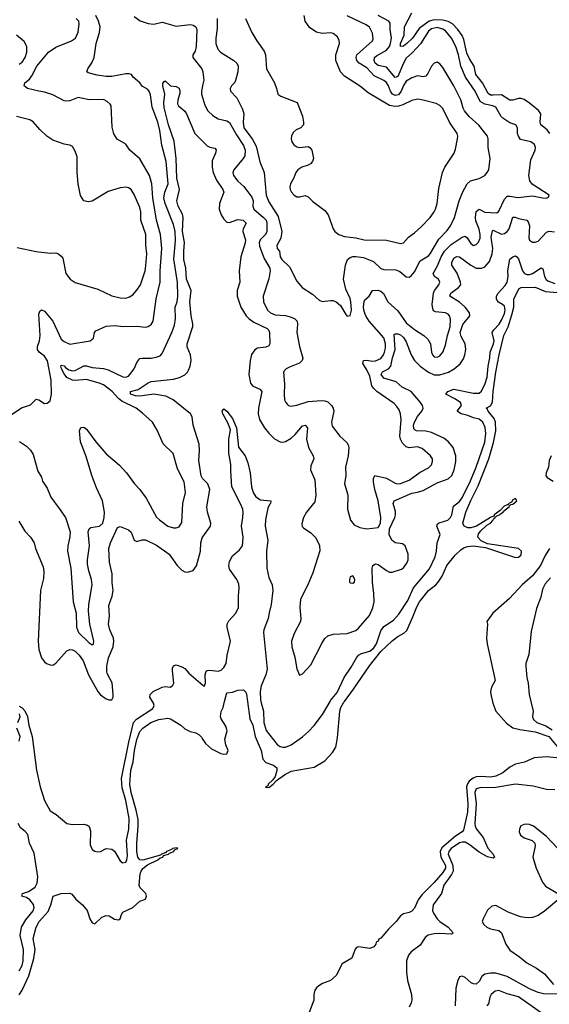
# Model space of a CAD drawing. Header units: inches. Extents: x 1678809 to 1859548, y 384609 to 522868.
# Tile 77 of 256: x 1758693 to 1762471, y 427840 to 434861. Entities that reach past the tile are written whole.
import ezdxf

# ---------------------------------------------------------------- set-up
doc = ezdxf.new("R2010")
doc.units = ezdxf.units.IN
doc.header["$MEASUREMENT"] = 0
for name, color, linetype in [('B7452', 7, 'Continuous'), ('B7453', 7, 'Continuous'), ('B7462', 7, 'Continuous'), ('B7463', 7, 'Continuous')]:
    doc.layers.add(name, color=color, linetype=linetype)

msp = doc.modelspace()

# ---------------------------------------------------------------- linework, layer by layer
at = {"layer": 'B7452', "color": 5}
for points, elevation in [([(1758690, 429966), (1758710, 429953.7), (1758730, 429931.7), (1758750, 429891.8), (1758758.3, 429830), (1758781.3, 429750), (1758813, 429510), (1758839.5, 429390), (1758870, 429294.2), (1758910, 429220.2), (1758952.8, 429192.9), (1759030, 429128.5), (1759070, 429121.6), (1759150, 429125.5), (1759177.3, 429117.3), (1759188.3, 429108.3), (1759197.3, 429077.3), (1759196.2, 428976.2), (1759210, 428944.9), (1759230, 428932.2), (1759250, 428926.7), (1759269.6, 428930.4), (1759310, 428950.8), (1759350, 428946), (1759370, 428931), (1759410, 428863.7), (1759430, 428848.7), (1759450, 428853.1), (1759458.1, 428870), (1759462.3, 428897.7), (1759455.8, 429010), (1759471.8, 429090), (1759474.1, 429165.9), (1759450, 429292.2), (1759424.6, 429384.6), (1759419.7, 429450), (1759471.9, 429710), (1759505.7, 429850), (1759526, 429874), (1759642, 429950), (1759651.4, 429970), (1759647.2, 429987.1), (1759639.4, 430000)], 180), ([(1758679.9, 429850), (1758697.2, 429890), (1758691.5, 429911.5)], 180), ([(1758690, 427908.7), (1758710, 427941.1), (1758757.6, 428042.4), (1758793.8, 428166.2), (1758803.4, 428230), (1758790.5, 428310), (1758811.2, 428390), (1758831.2, 428430), (1758897.5, 428502.5), (1758916.3, 428550), (1758931.8, 428610), (1758989, 428630), (1759050, 428631.6), (1759065.2, 428625.3), (1759094.9, 428590), (1759141.3, 428550), (1759174.9, 428510), (1759193.4, 428450), (1759210, 428421), (1759218, 428418), (1759230, 428414.8), (1759279.6, 428460.4), (1759310, 428473), (1759330.4, 428470.4), (1759370, 428448.2), (1759398.6, 428441.4), (1759409.3, 428450.7), (1759419.1, 428480.9), (1759430, 428496.3), (1759501.2, 428530), (1759550, 428574.9), (1759591.2, 428590), (1759597.8, 428610), (1759592.7, 428630), (1759552.4, 428670), (1759546.6, 428686.6), (1759553.1, 428770), (1759559.3, 428790), (1759571.8, 428808.2), (1759605, 428835), (1759679.3, 428870), (1759695.8, 428884.2), (1759713.3, 428890), (1759720, 428900), (1759754, 428910), (1759762, 428918), (1759793.3, 428930), (1759797.5, 428942.5), (1759822, 428950), (1759815.6, 428955.6), (1759783.8, 428950), (1759776.9, 428943.1), (1759739.6, 428930), (1759737, 428923), (1759704.4, 428910), (1759697.4, 428902.6), (1759572.7, 428867.3), (1759550, 428871.3), (1759536.6, 428890), (1759530, 428929), (1759528.3, 428990), (1759539.1, 429110), (1759538.2, 429158.2), (1759524.9, 429225), (1759488.7, 429351.3), (1759479.4, 429410), (1759486.9, 429510), (1759502.1, 429570), (1759512.7, 429650), (1759530, 429727.2), (1759550, 429786.2), (1759570.7, 429810), (1759628.7, 429850), (1759685.6, 429870), (1759750, 429880.2), (1759770, 429875.8), (1759843, 429830), (1759870, 429804.4), (1759910, 429784.9), (1759950, 429776.4), (1759970, 429764.9), (1759990, 429744.4), (1760000, 429728.8)], 160), ([(1758690, 429716.3), (1758696.5, 429750), (1758674, 429810)], 180), ([(1758690, 428079.1), (1758710, 428117.4), (1758718, 428150), (1758720.2, 428230), (1758697.5, 428330), (1758707.1, 428390), (1758736.6, 428443.4), (1758790, 428505.4), (1758797.6, 428530), (1758790.9, 428550.9), (1758765.1, 428585.1), (1758742.3, 428602.3), (1758709.3, 428610), (1758713.3, 428630), (1758756.4, 428643.6), (1758803.6, 428676.4), (1758817.1, 428702.9), (1758822.9, 428750), (1758796.8, 428916.8), (1758764.3, 428990), (1758751, 429050), (1758732.1, 429072.1), (1758698.9, 429098.9), (1758681.6, 429130)], 180)]:
    msp.add_lwpolyline(points, dxfattribs=dict(at, elevation=elevation))
at = {"layer": 'B7453', "color": 5}
for points, elevation in [([(1758590, 432014.8), (1758706.2, 432093.8), (1758770, 432113.4), (1758810, 432154), (1758830.3, 432150.4), (1758870, 432124.9), (1758890, 432126), (1758910, 432142), (1758919.5, 432190), (1758918.7, 432290), (1758891.5, 432428.5), (1758870, 432461.8), (1758833.3, 432490), (1758820.7, 432510), (1758821.4, 432530), (1758834.9, 432570), (1758839.5, 432610), (1758830, 432762), (1758837.7, 432782.3), (1758848.2, 432791.8), (1758870, 432782.6), (1758930.1, 432710.1), (1758990, 432583.2), (1759010, 432565.4), (1759050, 432547.6), (1759195.3, 432570), (1759219.3, 432590), (1759226, 432630), (1759237, 432643), (1759310, 432674.9), (1759370, 432680.3), (1759432.9, 432672.9), (1759530, 432675), (1759590, 432667.9), (1759610, 432673.4), (1759630, 432687), (1759644.4, 432710), (1759666.1, 432870), (1759694.2, 432990), (1759694.5, 433070), (1759707.7, 433230), (1759698.5, 433330), (1759668.4, 433430), (1759643.7, 433590), (1759636.8, 433690), (1759619.4, 433750), (1759550, 433868.7), (1759479.7, 433930), (1759450, 433972.3), (1759389.7, 434009.7), (1759365.9, 434045.9), (1759353.7, 434093.7), (1759346.4, 434246.4), (1759338.9, 434258.9), (1759317.3, 434277.3), (1759290, 434290.8), (1759188.4, 434288.4), (1759110, 434306.2), (1759050, 434283.2), (1759030, 434279.9), (1759010, 434282.7), (1758930, 434326), (1758870, 434344.7), (1758829.2, 434350), (1758750, 434369.8), (1758726.3, 434390), (1758731.1, 434410), (1758762.6, 434437.4), (1758779.8, 434460.2), (1758815.4, 434530), (1758899.1, 434630), (1758950, 434664.1), (1759062, 434710), (1759091, 434730), (1759110.9, 434770.9), (1759118.3, 434830), (1759115.1, 434850), (1759095.1, 434870)], 260), ([(1758692.2, 431852.2), (1758740.9, 431820.9), (1758770, 431790.6), (1758790, 431760.7), (1758821.8, 431641.8), (1758850, 431598.8), (1758857, 431570), (1758890, 431519.3), (1758915.1, 431455.1), (1758976, 431376), (1759019.3, 431310), (1759054.4, 431210), (1759052.1, 431172.1), (1759037.2, 431110), (1759033.8, 431070), (1759057.8, 430950), (1759074.7, 430710), (1759096.9, 430630), (1759097.8, 430530), (1759112.4, 430490), (1759190, 430416.5), (1759210, 430403.7), (1759220.9, 430410), (1759221.7, 430430), (1759194.3, 430550), (1759184.2, 430644.2), (1759187.2, 430690), (1759209.2, 430830), (1759205.6, 430870), (1759185.5, 430930), (1759177.4, 430977.4), (1759177.1, 431010), (1759191.6, 431110), (1759182, 431210), (1759188.8, 431231.2), (1759200.2, 431239.8), (1759263.7, 431250), (1759286, 431270), (1759296.7, 431310), (1759297.8, 431350), (1759284.2, 431430), (1759242.1, 431522.1), (1759208.2, 431610), (1759166.8, 431746.8), (1759127.6, 431850), (1759119.6, 431930), (1759128.3, 431951.7), (1759150, 431955.5), (1759170, 431940.5), (1759236.9, 431850), (1759310, 431765.5), (1759404.2, 431684.2), (1759455.8, 431630), (1759511.5, 431551.5), (1759550.8, 431510.8), (1759594.9, 431450), (1759670, 431314.4), (1759690, 431293.7), (1759750, 431250.3), (1759790, 431237), (1759810, 431237.6), (1759830, 431244.9), (1759850, 431276), (1759857.1, 431410), (1759875.4, 431490), (1759865.9, 431565.9), (1759818.7, 431658.7), (1759787.1, 431767.1), (1759717.3, 431837.3), (1759675, 431935), (1759640.9, 431990), (1759570, 432055.1), (1759523, 432090), (1759421.2, 432141.2), (1759398.9, 432158.9), (1759353, 432210), (1759290, 432256.9), (1759261, 432270), (1759170, 432294.6), (1759090, 432287.2), (1759070, 432290.4), (1759030.5, 432310), (1759010, 432335.9), (1758991.7, 432370), (1758987.2, 432390), (1758990, 432397.4), (1759010, 432392.3), (1759019.8, 432379.8), (1759044, 432364), (1759070, 432357.4), (1759090, 432360.3), (1759150, 432393), (1759170, 432393), (1759210, 432381.8), (1759290, 432373.3), (1759324.9, 432364.9), (1759430, 432314.4), (1759450, 432311.1), (1759470, 432319.6), (1759509.8, 432370), (1759530, 432417.1), (1759550, 432443.7), (1759570, 432447.8), (1759630, 432447.3), (1759666.2, 432453.8), (1759695.4, 432464.6), (1759710, 432480.5), (1759778.7, 432630), (1759797.6, 432682.4), (1759804.9, 432730), (1759801.7, 432810), (1759816.3, 432850), (1759822.2, 432890), (1759819.9, 432990), (1759792.6, 433152.6), (1759804.7, 433284.7), (1759802.2, 433350), (1759790, 433399.7), (1759731.1, 433550), (1759722.1, 433590), (1759727.5, 433630), (1759752.2, 433690), (1759738, 433850), (1759707.1, 433967.1), (1759691.8, 434070), (1759677.9, 434130), (1759637.7, 434237.7), (1759625.2, 434325.2), (1759616.4, 434350), (1759604.5, 434364.5), (1759567.2, 434387.2), (1759549.7, 434410), (1759503.6, 434450), (1759489.7, 434469.7), (1759475.3, 434475.3), (1759450, 434475), (1759350, 434456.4), (1759310, 434454.6), (1759245.6, 434465.6), (1759182.7, 434482.7), (1759173.2, 434490), (1759179.5, 434510), (1759207.9, 434552.1), (1759225.1, 434590), (1759239.3, 434690), (1759263.6, 434770), (1759267, 434810), (1759256.5, 434850), (1759237.4, 434890)], 240), ([(1759510, 434883.2), (1759553.1, 434853.1), (1759610, 434832.9), (1759650, 434829.5), (1759710, 434841.8), (1759810, 434815.1), (1759910, 434826.9), (1759930, 434822.3), (1759950.3, 434810), (1759956.1, 434790), (1759951.6, 434670), (1759944.2, 434635.8), (1759928.5, 434610), (1759928.5, 434590), (1759991.7, 434510), (1759999.6, 434490), (1760000, 434486)], 240), ([(1758690, 434542.6), (1758710, 434557.3), (1758732.2, 434590), (1758744.8, 434630), (1758744.8, 434670), (1758724.2, 434704.2), (1758670, 434749.7)], 280), ([(1760000, 431586.9), (1759997.1, 431590), (1759988.8, 431608.8), (1759970, 431718), (1759975, 431790), (1759973.1, 431833.1), (1759929.7, 431970), (1759922.6, 432030), (1759911.1, 432050), (1759786.8, 432150), (1759735.1, 432175.1), (1759650, 432191.4), (1759550, 432176), (1759519.3, 432179.3), (1759483.5, 432190), (1759483.7, 432210), (1759537.3, 432222.7), (1759610, 432272.2), (1759630, 432280.4), (1759790, 432296.6), (1759832.8, 432310), (1759870, 432328.6), (1759890, 432346.7), (1759898.1, 432361.9), (1759908.8, 432391.2), (1759915.6, 432430), (1759911.7, 432470), (1759888.8, 432528.8), (1759886.8, 432550), (1759927.8, 432672.2), (1759928.1, 432691.9), (1759915.4, 432750), (1759906.5, 432850), (1759915.9, 432930), (1759882.5, 433010), (1759878, 433090), (1759863.6, 433150), (1759863, 433210), (1759868.6, 433271.4), (1759855.5, 433350), (1759858.1, 433450), (1759853.8, 433473.8), (1759824.2, 433530), (1759813.6, 433570), (1759833, 433650), (1759813.5, 433730), (1759810.3, 433870), (1759793.9, 433993.9), (1759754.8, 434110), (1759724.6, 434235.4), (1759722, 434270), (1759728.7, 434330), (1759714.5, 434390), (1759714.7, 434405.3), (1759722.3, 434417.8), (1759730, 434423.8), (1759769.1, 434389.1), (1759810, 434385), (1759830, 434371.6), (1759836, 434350), (1759834.9, 434334.9), (1759820.2, 434290), (1759819.6, 434259.6), (1759826.4, 434246.4), (1759870, 434208.4), (1759882.3, 434190), (1759941.6, 434050), (1760000, 433991.7)], 220), ([(1760000, 434400.8), (1759990.2, 434350), (1759991.1, 434330), (1760000, 434298.1)], 240), ([(1758676.3, 433236.3), (1758811.3, 433208.7), (1758910, 433196.4), (1758950, 433197.3), (1758970, 433190.8), (1758990, 433174.8), (1758999.9, 433159.9), (1759023.6, 433050), (1759052.4, 433010), (1759090, 432986.5), (1759250, 432939.7), (1759350, 432892.6), (1759410, 432877.3), (1759450, 432875.8), (1759476.3, 432883.7), (1759500.2, 432899.8), (1759530, 432932.9), (1759554.5, 432970), (1759587.3, 433070), (1759593.8, 433106.2), (1759599.3, 433190), (1759592.5, 433252.5), (1759592.7, 433330), (1759556.2, 433430), (1759556.2, 433490), (1759550, 433520.5), (1759510, 433614.5), (1759488.7, 433648.7), (1759470, 433662.4), (1759450, 433666.6), (1759410, 433661.7), (1759325.5, 433634.5), (1759210, 433567.6), (1759181.6, 433561.6), (1759150, 433569.3), (1759127.2, 433607.2), (1759111.1, 433691.1), (1759104.4, 433770), (1759103.6, 433883.6), (1759090, 433922), (1759070, 433955.3), (1759050, 433965.2), (1759010, 433972.7), (1758930, 434000.7), (1758887.3, 434030), (1758837.7, 434077.7), (1758790, 434132), (1758766, 434146), (1758670, 434171.5)], 280), ([(1758686.1, 431286.1), (1758730, 431214), (1758770.4, 431170), (1758797.1, 431130), (1758805.5, 431090), (1758860.5, 430960.5), (1758864.9, 430924.9), (1758863.4, 430876.6), (1758842.8, 430790), (1758824.9, 430430), (1758830.3, 430370), (1758850, 430310.8), (1758870, 430281), (1758884.7, 430270), (1758910, 430260.7), (1758930, 430259.1), (1758950, 430272.7), (1759030, 430360.2), (1759050.9, 430369.1), (1759070, 430368.2), (1759090, 430357.8), (1759116.5, 430330), (1759145.2, 430290), (1759184.2, 430190), (1759250, 430070.6), (1759270, 430047.7), (1759310, 430019.1), (1759330, 430010.7), (1759350, 430011), (1759359.5, 430030), (1759360.5, 430050), (1759352.3, 430132.3), (1759318, 430198), (1759313.9, 430213.9), (1759314.4, 430250), (1759327.8, 430310), (1759361.1, 430390), (1759364.9, 430430), (1759361.9, 430450), (1759337.3, 430510), (1759327.5, 430550), (1759333.3, 430610), (1759330, 430684.7), (1759352.4, 430750), (1759359.3, 430790), (1759352.3, 430847.7), (1759351.8, 430910), (1759333.8, 430993.8), (1759329.1, 431090), (1759339.9, 431130), (1759390, 431238.9), (1759410, 431247.8), (1759470, 431224.2), (1759487.4, 431207.4), (1759510, 431150.7), (1759530, 431139.3), (1759567.2, 431152.8), (1759590, 431151.3), (1759670, 431114.3), (1759758.6, 431050), (1759816.9, 430970), (1759850, 430936), (1759870, 430924.6), (1759890, 430921.1), (1759930, 430934.4), (1759953.3, 430966.7), (1759984, 431070), (1759985.1, 431130), (1759994.9, 431165.1), (1760000, 431172.4)], 220), ([(1759639.4, 430000), (1759621.4, 430030), (1759623.5, 430050), (1759630, 430057.4), (1759644.7, 430070), (1759710, 430102.2), (1759730, 430105.8), (1759770, 430101.5), (1759784.6, 430115.4), (1759792.1, 430130), (1759782.5, 430217.5), (1759783.3, 430236.7), (1759790, 430253.4), (1759810, 430259.5), (1759850, 430246.5), (1759870, 430234.3), (1759900.4, 430200.4), (1760000, 430115.3)], 180)]:
    msp.add_lwpolyline(points, dxfattribs=dict(at, elevation=elevation))
at = {"layer": 'B7462', "color": 5}
for points, elevation in [([(1760000, 429728.8), (1760019, 429699), (1760061, 429661), (1760127.3, 429627.3), (1760150, 429623), (1760170, 429626.4), (1760180.9, 429650), (1760163.9, 429690), (1760157.4, 429730), (1760173.6, 429790), (1760163.3, 429823.3), (1760130, 429876.3), (1760126.5, 429890), (1760130, 429928), (1760143.9, 429956.1), (1760154.7, 430000)], 160), ([(1760318.1, 430000), (1760334.4, 429874.4), (1760355.7, 429830), (1760371.7, 429750), (1760415.1, 429650), (1760428.4, 429588.4), (1760450, 429563.9), (1760504.6, 429544.6), (1760526.5, 429526.5), (1760527.7, 429507.7), (1760515, 429465), (1760499.3, 429440.7), (1760464.3, 429410), (1760462, 429398), (1760449.2, 429390), (1760450, 429384.7), (1760451.6, 429388.4), (1760470, 429386.2), (1760501.4, 429410), (1760524.9, 429435.1), (1760583, 429477), (1760630, 429502.7), (1760793.6, 429530), (1760870, 429575.4), (1760925.2, 429634.8), (1760947, 429673), (1760960.1, 429739.9), (1760975.8, 429930), (1760983.8, 429956.2), (1761005.1, 429994.9), (1761008.9, 430000)], 160), ([(1760413, 430000), (1760433, 429930), (1760434.5, 429850), (1760451.9, 429791.9), (1760530, 429693), (1760550, 429679.1), (1760570, 429672.8), (1760590, 429672.7), (1760629.9, 429690.1), (1760710, 429748.1), (1760754.1, 429785.9), (1760792.8, 429827.2), (1760853.6, 429906.4), (1760906.9, 430000)], 180), ([(1762064.8, 430000), (1762067.5, 429987.5), (1762090.1, 429930.1), (1762165.3, 429845.3), (1762210, 429811.8), (1762259.1, 429799.1), (1762370, 429783.4), (1762467.1, 429750), (1762550.8, 429650)], 160), ([(1762338.8, 430000), (1762354.8, 429930), (1762351.6, 429890), (1762357.4, 429870), (1762382.2, 429850), (1762444.6, 429824.6), (1762490, 429797.8)], 180), ([(1762546, 429594), (1762450, 429605.2), (1762363.2, 429596.8), (1762293.7, 429566.3), (1762230, 429553.2), (1762190, 429530.6), (1762139.7, 429490), (1762090, 429466.5), (1762050, 429458.7), (1761984.4, 429464.4), (1761950, 429461), (1761928.6, 429451.4), (1761899.7, 429430), (1761886.8, 429413.2), (1761880.2, 429390), (1761890.4, 429270), (1761888, 429210), (1761857.5, 429082.5), (1761849, 429070), (1761801.7, 429038.3), (1761704.7, 428955.3), (1761691.1, 428930), (1761697, 428890), (1761729.4, 428830), (1761730.5, 428810), (1761710, 428778.8), (1761650, 428708.6), (1761560.4, 428619.6), (1761535.5, 428584.5), (1761510, 428525.6), (1761490, 428505.1), (1761470, 428495.1), (1761430, 428486), (1761410, 428472), (1761378.3, 428430), (1761324, 428376), (1761270, 428312.7), (1761255.2, 428304.8), (1761250, 428289.3), (1761236, 428284), (1761233.4, 428270), (1761218, 428250), (1761190, 428239.1), (1761110.2, 428249.8), (1761094.9, 428245.1), (1761085.6, 428234.4), (1761061.5, 428170), (1760992.3, 428127.7), (1760950, 428044.6), (1760910, 428010.8), (1760852.3, 427987.7), (1760827.4, 427972.6), (1760810, 427958.7), (1760798.5, 427941.5), (1760790.2, 427910), (1760790.8, 427869.2), (1760758.8, 427781.2)], 160), ([(1762509.8, 429369.8), (1762450, 429372.9), (1762356.5, 429396.5), (1762230.5, 429409.5), (1762090, 429386.4), (1761975.5, 429384.5), (1761950, 429377), (1761938.6, 429350), (1761948.1, 429270), (1761938.7, 429130), (1761941.2, 429110), (1761950.5, 429090), (1761998.6, 429030), (1762032.3, 428952.3), (1762069.2, 428910), (1762079.6, 428890), (1762070, 428883.2), (1762030, 428891.2), (1761970, 428924.6), (1761899.9, 428979.9), (1761870, 428995.3), (1761850, 428996.5), (1761830, 428991.1), (1761770, 428951.7), (1761753.2, 428930), (1761749.8, 428910), (1761783.6, 428830), (1761785.1, 428790), (1761773.8, 428766.2), (1761717.1, 428690), (1761701.9, 428630), (1761642.7, 428550), (1761636.6, 428510), (1761643.9, 428490), (1761669.8, 428449.8), (1761690.7, 428430), (1761748.1, 428390), (1761786, 428350), (1761778.5, 428341.5), (1761770, 428340.4), (1761690, 428344.9), (1761650, 428341.9), (1761607.5, 428332.5), (1761584.7, 428315.3), (1761550, 428261.4), (1761485.2, 428214.8), (1761465.2, 428190), (1761452.5, 428150), (1761451.2, 428068.8), (1761460.1, 428010), (1761486.7, 427910), (1761490.2, 427870), (1761486, 427850), (1761470, 427820.7)], 180), ([(1762570, 428909.6), (1762450, 429037), (1762358.4, 429110), (1762330, 429121.4), (1762310, 429123.5), (1762290, 429121.5), (1762268.2, 429111.8), (1762256.9, 429090), (1762255.8, 429070), (1762266, 429046), (1762290, 429027.5), (1762349, 429009), (1762366.4, 428990), (1762368.9, 428970), (1762352.4, 428890), (1762377.8, 428810), (1762421.7, 428710), (1762442.7, 428682.7), (1762531.8, 428630)], 220), ([(1762538.5, 428590), (1762436.6, 428503.4), (1762390, 428474), (1762350, 428459.5), (1762310, 428456.3), (1762264.2, 428464.2), (1762176.9, 428496.9), (1762090, 428545.6), (1762061.2, 428538.8), (1762030, 428512), (1761998.4, 428450), (1761992.7, 428430), (1762003.1, 428410), (1762026, 428390), (1762050, 428377.4), (1762110, 428365.3), (1762130, 428350.5), (1762161.6, 428270), (1762190, 428225.1), (1762258.3, 428178.3), (1762310, 428134.8), (1762378.2, 428098.2), (1762437.2, 428057.2), (1762501.2, 427981.2)], 220), ([(1762550, 427912.7), (1762430, 427915.6), (1762390, 427923.2), (1762330, 427949.9), (1762170, 428037.5), (1762090, 428062.4), (1762050, 428062.9), (1762010, 428055), (1761990, 428038.5), (1761970, 428003.7), (1761950, 427984.5), (1761930, 427985), (1761913.2, 427993.2), (1761870, 428030.9), (1761850, 428039.7), (1761830, 428035.1), (1761817.1, 428010), (1761803.8, 427956.2), (1761798.3, 427830)], 220), ([(1762430, 427766.8), (1762250, 427893.1), (1762170, 427915.5), (1762110, 427938), (1762085.2, 427934.8), (1762054.9, 427910), (1762046, 427890), (1762035.9, 427844.1), (1762025.7, 427830)], 240)]:
    msp.add_lwpolyline(points, dxfattribs=dict(at, elevation=elevation))
at = {"layer": 'B7463', "color": 5}
for points, elevation in [([(1760000, 434298.1), (1760013.4, 434250), (1760034.4, 434210), (1760070, 434177.8), (1760110, 434154.5), (1760170, 434140.2), (1760190, 434128.2), (1760238.5, 434038.5), (1760290, 433962.8), (1760301.9, 433930), (1760298.2, 433890), (1760286.4, 433870), (1760219.6, 433790), (1760214.3, 433770), (1760218.9, 433750), (1760249.1, 433710), (1760291.9, 433671.9), (1760350, 433595.3), (1760358.6, 433570), (1760356.5, 433530), (1760364.4, 433510), (1760432.8, 433450), (1760450.1, 433430), (1760455.5, 433410), (1760456.6, 433350), (1760446.1, 433330), (1760408.8, 433291.2), (1760401.6, 433270), (1760404.7, 433244.7), (1760437.6, 433157.6), (1760476.8, 433090), (1760479, 433070), (1760470, 433012.7), (1760430.3, 432890), (1760431.6, 432850), (1760460.7, 432790), (1760481.3, 432770), (1760516.3, 432756.3), (1760590, 432750.6), (1760622.8, 432742.8), (1760653.7, 432730), (1760672.6, 432710), (1760675.2, 432690), (1760670.2, 432630), (1760688.2, 432530), (1760712.1, 432447.9), (1760707.4, 432430), (1760687.9, 432412.1), (1760616.5, 432383.5), (1760593, 432370), (1760575.5, 432350), (1760582.9, 432262.9), (1760578.4, 432190), (1760583, 432150), (1760590.4, 432130.4), (1760599.9, 432119.9), (1760610.4, 432110.4), (1760626.1, 432106.1), (1760670, 432111.6), (1760750, 432138.2), (1760845, 432145), (1760870, 432143.2), (1760890, 432135.6), (1760916.9, 432110), (1760929, 432090), (1760933.6, 432070), (1760916.9, 431990), (1760922.2, 431962.2), (1760977.4, 431890), (1761026.6, 431846.6), (1761036.1, 431830), (1761040.2, 431810), (1761035.5, 431750), (1761017.8, 431670), (1761018.3, 431610), (1761010.4, 431550.4), (1761033.4, 431473.4), (1761030.2, 431370), (1761052, 431292), (1761079.5, 431259.5), (1761120, 431240), (1761170, 431230.3), (1761250, 431239.1), (1761266, 431270), (1761269.7, 431310.3), (1761250, 431429.4), (1761226, 431510), (1761215.8, 431564.2), (1761215.6, 431590), (1761227, 431610), (1761310, 431591.8), (1761370, 431556.1), (1761390, 431552.1), (1761410, 431554.2), (1761470, 431576.8), (1761550, 431634.3), (1761610, 431664.4), (1761630, 431686), (1761638.5, 431710), (1761637.2, 431730), (1761624, 431750), (1761564.3, 431804.3), (1761530, 431814.1), (1761470, 431808.6), (1761450, 431815.8), (1761422.3, 431842.3), (1761409, 431869), (1761404.3, 431890), (1761414.6, 432010), (1761409.8, 432050), (1761398.7, 432078.7), (1761383, 432103), (1761363, 432123), (1761241.4, 432210), (1761219.3, 432230), (1761205.8, 432250), (1761190, 432318.7), (1761170, 432363.2), (1761141.6, 432410), (1761145.6, 432430), (1761170, 432434.1), (1761207, 432427), (1761230, 432427.8), (1761270, 432443.9), (1761288.3, 432470), (1761295.7, 432490), (1761302.6, 432517.4), (1761302.9, 432550), (1761290, 432592.6), (1761184.8, 432710), (1761161.3, 432750), (1761150, 432780.5), (1761145.8, 432810), (1761149.3, 432850.7), (1761155.7, 432864.3), (1761186.6, 432890), (1761209.8, 432930.2), (1761247, 432933), (1761270, 432925), (1761287.5, 432907.5), (1761318.5, 432850), (1761390, 432784.1), (1761450, 432699.4), (1761510, 432651), (1761574.9, 432610), (1761603.7, 432583.7), (1761623.9, 432550), (1761630.3, 432490.3), (1761637.6, 432470), (1761650, 432457.6), (1761670, 432454), (1761690, 432463.1), (1761710, 432490.5), (1761730, 432539.1), (1761744.5, 432610), (1761763, 432670), (1761765.9, 432725.9), (1761759.8, 432750), (1761750, 432760.4), (1761729, 432770), (1761657.8, 432777.8), (1761645.7, 432785.7), (1761639, 432799), (1761635, 432830), (1761644.5, 432910), (1761652.5, 432930), (1761681.8, 432970), (1761688.9, 432990), (1761679.2, 433010), (1761652, 433030), (1761641.6, 433050), (1761674, 433106), (1761700.1, 433170), (1761724, 433210), (1761770, 433258.2), (1761850, 433310.2), (1761870, 433317.3), (1761885.6, 433305.6), (1761910, 433264.2), (1761930, 433251.6), (1761950, 433257.4), (1761965.6, 433274.4), (1761976.5, 433303.5), (1761977.8, 433330), (1761970, 433367.6), (1761946.8, 433426.8), (1761943.4, 433450), (1761950, 433493.4), (1761970, 433509.1), (1762010, 433487.3), (1762095.6, 433484.4), (1762110, 433494.6), (1762150, 433580.3), (1762170, 433602.6), (1762190, 433603.2), (1762246.7, 433593.3), (1762350, 433604.4), (1762422, 433590), (1762450, 433588.7), (1762464, 433596), (1762469, 433610), (1762347.8, 433687.8), (1762330.9, 433710.9), (1762324.7, 433750), (1762339, 433861), (1762370.8, 433930), (1762371.7, 433950), (1762364, 433970), (1762339.3, 433990), (1762266.1, 434006.1), (1762249.7, 434030), (1762243.9, 434050), (1762243.5, 434090), (1762232.3, 434110), (1762190, 434124.5), (1762138.2, 434158.2), (1762127.3, 434170), (1762090, 434236.2), (1762066.7, 434246.7), (1762010, 434258.3), (1761978, 434278), (1761941.7, 434350), (1761872.8, 434450), (1761840.4, 434530), (1761823.4, 434610), (1761803.4, 434670), (1761773.9, 434730), (1761730, 434781.5), (1761710, 434794), (1761670, 434805.1), (1761630, 434795.1), (1761610, 434778.9), (1761551.3, 434688.7), (1761494.1, 434625.9), (1761450, 434586.2), (1761430, 434550.8), (1761390, 434455.3), (1761370, 434449.1), (1761310, 434523), (1761250, 434534.2), (1761229.5, 434550), (1761221.7, 434570), (1761224.2, 434590), (1761237.9, 434602.1), (1761310, 434642.7), (1761330, 434669.5), (1761338.3, 434690), (1761345.4, 434730), (1761334.7, 434790), (1761334.7, 434834.7), (1761325.1, 434850), (1761250, 434891.1)], 240), ([(1760102.5, 434870), (1760102.6, 434797.4), (1760091.8, 434730), (1760091.1, 434690), (1760107.2, 434650), (1760124.9, 434630), (1760220.3, 434570), (1760242.6, 434550), (1760252.3, 434530), (1760250.2, 434490), (1760232.1, 434427.9), (1760224.2, 434410), (1760204.6, 434390), (1760193.4, 434370), (1760196.5, 434350), (1760242.5, 434302.5), (1760282.7, 434222.7), (1760291.9, 434190), (1760286.2, 434130), (1760291.6, 434090), (1760351.9, 434011.9), (1760379.1, 433959.1), (1760406.6, 433846.6), (1760437.1, 433770), (1760450.9, 433610), (1760470, 433562.3), (1760536.5, 433456.5), (1760564, 433350), (1760556.5, 433303.5), (1760526.7, 433250), (1760528.5, 433230), (1760545.3, 433210), (1760550.3, 433170), (1760563.2, 433150), (1760618.5, 433098.5), (1760670, 432995.8), (1760707, 432950), (1760782.4, 432902.4), (1760830, 432860.5), (1760850, 432850.5), (1760910, 432858.4), (1760930, 432857.6), (1760950, 432848.5), (1760981.8, 432821.8), (1761018.3, 432758.3), (1761030, 432747.3), (1761050, 432750.8), (1761059.3, 432790), (1761055.7, 432850), (1761050, 432873.6), (1761019.7, 432939.7), (1761003.7, 433010), (1761016.9, 433110), (1761031.4, 433150), (1761050, 433166), (1761070, 433171.9), (1761090, 433173.1), (1761144.4, 433164.4), (1761216.4, 433136.4), (1761270, 433085.4), (1761290, 433078.9), (1761376.3, 433076.3), (1761404.1, 433064.1), (1761450, 433027.2), (1761470, 433025.7), (1761485.8, 433034.2), (1761510, 433063.7), (1761550, 433140.8), (1761610, 433177.1), (1761621.8, 433190), (1761683.5, 433296.5), (1761742.3, 433357.7), (1761766.5, 433390), (1761793.8, 433450), (1761828.6, 433570), (1761850.7, 433629.3), (1761885.4, 433690), (1761909.1, 433710.9), (1761970, 433729.2), (1762009.6, 433750), (1762028.3, 433770), (1762039.1, 433790), (1762049.8, 433870), (1762033.6, 433950), (1762035, 434010), (1762028.7, 434030), (1761968.4, 434108.4), (1761899.8, 434170), (1761866.6, 434210), (1761855.4, 434230), (1761838.6, 434290), (1761788.6, 434388.6), (1761710, 434520.5), (1761690, 434546), (1761670, 434557.6), (1761650, 434551.8), (1761631.3, 434528.7), (1761603.9, 434476.1), (1761590, 434458.4), (1761570, 434453.3), (1761530, 434460.4), (1761490, 434445.3), (1761450, 434421.3), (1761430, 434391.6), (1761413.9, 434350), (1761394.1, 434325.9), (1761370, 434320.2), (1761351.9, 434330), (1761336.9, 434350), (1761323.5, 434390), (1761310, 434411.6), (1761290, 434426.6), (1761221.3, 434461.3), (1761170, 434517.9), (1761114, 434550), (1761097.5, 434570), (1761092.2, 434590), (1761097.3, 434610), (1761208.6, 434710), (1761214.7, 434725.3), (1761210, 434764.5), (1761187.2, 434807.2), (1761164.4, 434824.4), (1761030, 434887.8)], 260), ([(1760304, 434870), (1760349.2, 434770), (1760384.5, 434710), (1760436.2, 434636.2), (1760445.6, 434610), (1760453.8, 434510), (1760510.2, 434410), (1760525.5, 434370), (1760534.4, 434330), (1760555.2, 434315.2), (1760671.3, 434270), (1760710, 434173), (1760718.4, 434130), (1760717.3, 434110), (1760699.6, 434090), (1760665.4, 434074.6), (1760643.7, 434056.3), (1760632.5, 434030), (1760630.5, 434010), (1760634.8, 433990), (1760648.9, 433968.9), (1760670, 433955.1), (1760690, 433950.5), (1760750, 433957.4), (1760763.6, 433950), (1760777.2, 433930), (1760788.1, 433870), (1760780.5, 433850), (1760766.2, 433833.8), (1760750, 433823.2), (1760706.7, 433810), (1760677.2, 433790), (1760661.8, 433770), (1760648.1, 433731.9), (1760624.2, 433690), (1760619.7, 433670), (1760622.2, 433650), (1760631.6, 433630), (1760650, 433609), (1760670, 433598.3), (1760690, 433598), (1760730, 433606.7), (1760750, 433597.6), (1760783.2, 433563.2), (1760870, 433499.5), (1760892.8, 433470), (1760928.9, 433370), (1760942, 433350), (1760970, 433329), (1761010, 433314.7), (1761090, 433306.2), (1761151.1, 433291.1), (1761310, 433287.5), (1761410, 433264.9), (1761430, 433270.6), (1761465.1, 433310), (1761510, 433341.6), (1761556.6, 433383.4), (1761620.2, 433450), (1761650.5, 433490), (1761659.8, 433510), (1761670.6, 433550), (1761682.5, 433657.5), (1761707.9, 433770), (1761725.6, 433810), (1761791.9, 433910), (1761801.9, 433938.1), (1761816.2, 434010), (1761817.8, 434030), (1761813.2, 434050), (1761758.8, 434130), (1761710, 434226.6), (1761690, 434248.4), (1761662.9, 434262.9), (1761570, 434287.6), (1761530, 434293.4), (1761490, 434283.5), (1761426.5, 434253.5), (1761395.8, 434244.2), (1761370, 434241), (1761330, 434248.5), (1761178.3, 434338.3), (1761123.4, 434383.4), (1761010, 434458), (1760980.6, 434490), (1760947.1, 434570), (1760949.1, 434610), (1760974.4, 434690), (1760972.9, 434712.9), (1760959.2, 434739.2), (1760930, 434761.8), (1760910, 434767), (1760850, 434762.9), (1760810.5, 434770.5), (1760763.3, 434803.3), (1760730.4, 434850.4), (1760721.7, 434890)], 280), ([(1762474, 434050), (1762454.7, 434074.7), (1762411, 434111), (1762405, 434130), (1762410.5, 434190), (1762394.3, 434214.3), (1762330, 434266.3), (1762290, 434291.9), (1762270, 434298.1), (1762250, 434297.6), (1762210, 434285.9), (1762190, 434286.8), (1762130, 434325.9), (1762070, 434321.5), (1762050, 434323.6), (1762033.6, 434333.6), (1761994.5, 434410), (1761946.8, 434470), (1761933.6, 434530), (1761901.3, 434581.3), (1761883.1, 434623.1), (1761860.5, 434720.5), (1761850, 434746.9), (1761817.5, 434790), (1761779.5, 434830), (1761750, 434847.4), (1761710, 434856.2), (1761650, 434859.2), (1761614.8, 434850), (1761542.6, 434797.4), (1761495.2, 434730), (1761453.9, 434690), (1761430, 434672), (1761410, 434669.8), (1761408.7, 434690), (1761434.7, 434750), (1761438.6, 434810), (1761489.3, 434910)], 220), ([(1760000, 434486), (1760005.6, 434430), (1760000, 434400.8)], 240), ([(1760000, 433991.7), (1760030, 433961.8), (1760050, 433951.2), (1760084.4, 433944.4), (1760093.8, 433933.8), (1760089, 433910), (1760066.1, 433853.9), (1760065.3, 433810), (1760074.3, 433770), (1760096.2, 433716.2), (1760142.8, 433650), (1760150.2, 433630), (1760118.6, 433550), (1760116.8, 433510), (1760130.1, 433470), (1760150, 433437.6), (1760170, 433416.5), (1760190, 433413.5), (1760250, 433436.1), (1760286, 433430), (1760307.4, 433410), (1760287.1, 433370), (1760285, 433350), (1760303, 433290), (1760302, 433270), (1760270.2, 433170), (1760257.8, 433070), (1760263.9, 432990), (1760244.3, 432930), (1760243.8, 432890), (1760271.6, 432810), (1760309.4, 432750), (1760330, 432728), (1760363.3, 432703.3), (1760458.2, 432658.2), (1760468.9, 432650), (1760475.9, 432630), (1760478.2, 432550), (1760470, 432535.1), (1760450, 432524.9), (1760390, 432518.8), (1760370, 432507.2), (1760346.9, 432473.1), (1760336.9, 432430), (1760327.5, 432330), (1760339.5, 432270), (1760353.4, 432250), (1760406.9, 432226.9), (1760420.1, 432210), (1760397.2, 432090), (1760395, 432050), (1760403.2, 432010), (1760438.9, 431950), (1760470, 431912.6), (1760511.8, 431871.8), (1760550.2, 431850.2), (1760570, 431848), (1760590, 431852.9), (1760630, 431876.8), (1760657.6, 431902.4), (1760710, 431965.5), (1760730, 431970.4), (1760745.5, 431950), (1760738, 431870), (1760752.6, 431810), (1760786.4, 431750), (1760790.4, 431730.4), (1760770, 431679), (1760766.7, 431650), (1760798.9, 431578.9), (1760805.5, 431470), (1760797.5, 431422.5), (1760739.6, 431350), (1760716.9, 431310), (1760704.9, 431264.9), (1760707.9, 431247.9), (1760716.9, 431236.9), (1760770, 431202.6), (1760806.3, 431166.3), (1760831.4, 431111.4), (1760834.4, 431074.4), (1760783.1, 430916.9), (1760747.4, 430830), (1760695.6, 430730), (1760691.4, 430670), (1760698, 430590), (1760694.9, 430570), (1760650, 430484.5), (1760633, 430430), (1760633.7, 430390), (1760655.6, 430315.6), (1760670, 430231), (1760690, 430186.8), (1760710, 430195.5), (1760770, 430261.3), (1760850, 430416.3), (1760870, 430447.3), (1760890, 430467.3), (1760930, 430479.1), (1761030, 430483.8), (1761090, 430504.6), (1761110, 430521.1), (1761187.4, 430612.6), (1761212.5, 430667.5), (1761220.6, 430710), (1761220, 430770), (1761210.3, 430850), (1761207.9, 430950), (1761213, 430970), (1761230, 430981.3), (1761250, 430976.6), (1761310, 430932.3), (1761330, 430922), (1761350, 430922.2), (1761416.6, 430943.4), (1761430, 430952.6), (1761454.8, 430985.2), (1761463.7, 431010), (1761465, 431050), (1761442.2, 431110), (1761422.6, 431122.6), (1761370, 431129.9), (1761347.1, 431150), (1761329.4, 431190), (1761330, 431231.2), (1761368.1, 431310), (1761373.6, 431330), (1761373.2, 431353.2), (1761357.7, 431410), (1761364.2, 431430), (1761490, 431485.4), (1761530, 431490.8), (1761570, 431502.8), (1761670, 431558.2), (1761750, 431587), (1761775.7, 431610), (1761792.2, 431650), (1761803.4, 431710), (1761804.9, 431750), (1761783.7, 431810), (1761751.4, 431851.4), (1761717.2, 431877.2), (1761630, 431916.6), (1761590, 431927.1), (1761523.7, 431930), (1761513, 431933), (1761504.1, 431944.1), (1761503.1, 431970), (1761509, 431991), (1761529.6, 432030.4), (1761561, 432070), (1761570.7, 432090), (1761567, 432110), (1761551.7, 432130), (1761486.2, 432210), (1761420.4, 432240.4), (1761378, 432278), (1761290, 432304.3), (1761270.5, 432330), (1761280.8, 432350), (1761323.9, 432370), (1761340.7, 432390), (1761352.4, 432450), (1761370.9, 432510), (1761364.9, 432615.1), (1761370, 432620.9), (1761390, 432620.5), (1761410, 432612.5), (1761430, 432595.3), (1761450, 432564.2), (1761486.1, 432470), (1761509.6, 432430), (1761548.5, 432390), (1761610, 432348.2), (1761650, 432329.3), (1761690, 432328.7), (1761751.5, 432348.5), (1761792, 432370), (1761834, 432406), (1761857.5, 432442.5), (1761868.5, 432470), (1761874.6, 432510), (1761871, 432550), (1761841.2, 432601.2), (1761835.5, 432630), (1761852.7, 432687.3), (1761903.7, 432750), (1761900.6, 432770), (1761871.2, 432810), (1761830, 432845.8), (1761761.8, 432890), (1761768.1, 432910), (1761822.5, 432950), (1761838.9, 432970), (1761836.5, 432990), (1761812.4, 433052.4), (1761775.9, 433110), (1761775.2, 433130), (1761790, 433160.6), (1761810, 433172.9), (1761830, 433170.1), (1761910, 433109.2), (1761950, 433089.7), (1761990, 433088.4), (1762010, 433098.7), (1762044.7, 433135.3), (1762063.7, 433190), (1762067, 433230), (1762055.1, 433310), (1762065.8, 433354.2), (1762070, 433359.6), (1762130, 433330.6), (1762150, 433336.1), (1762170.2, 433349.8), (1762184.2, 433370), (1762210, 433451.6), (1762227, 433453), (1762250, 433441.9), (1762310, 433431), (1762319.4, 433419.4), (1762329.5, 433390), (1762324.7, 433304.7), (1762330, 433287.6), (1762350, 433273.6), (1762370, 433273.2), (1762390, 433281.8), (1762450, 433346.2), (1762470, 433353), (1762507.1, 433347.1)], 220), ([(1760906.9, 430000), (1760910, 430005.4), (1760956.6, 430063.4), (1761007.4, 430170), (1761057.1, 430242.9), (1761095.7, 430310), (1761110, 430328.6), (1761130, 430341.3), (1761190, 430359.1), (1761218.1, 430381.9), (1761238.3, 430410), (1761270, 430502.5), (1761290, 430533.9), (1761359.9, 430580.1), (1761398.5, 430621.5), (1761460.5, 430719.5), (1761502.3, 430810), (1761615.6, 430944.4), (1761655.9, 431030), (1761666.5, 431070), (1761670, 431130.6), (1761692.8, 431190), (1761667.3, 431250), (1761673.7, 431266.3), (1761686.1, 431273.9), (1761747.7, 431292.3), (1761766, 431310), (1761776.4, 431330), (1761788.2, 431391.8), (1761830, 431426.3), (1761850, 431451.2), (1761908.1, 431571.9), (1761948.6, 431670), (1762011.4, 431848.6), (1762018.6, 431910), (1762012.5, 431952.5), (1761996, 431990), (1761971.3, 432011.3), (1761930, 432021.8), (1761890, 432038.9), (1761841, 432050), (1761822.3, 432062.3), (1761813.8, 432070), (1761843.4, 432110), (1761836.5, 432130), (1761796.9, 432156.9), (1761733.7, 432190), (1761747.2, 432210), (1761790, 432225.2), (1761930, 432197.7), (1761970, 432197.7), (1761987.1, 432212.9), (1762014, 432266), (1762028.4, 432311.6), (1762033.3, 432390), (1762045.5, 432450), (1762047.8, 432490), (1762073.3, 432550), (1762076.6, 432570), (1762063.6, 432630), (1762074.8, 432650), (1762112.4, 432690), (1762130, 432718.2), (1762150, 432765.8), (1762154.8, 432790), (1762150, 432817), (1762137, 432830), (1762107, 432847), (1762098.6, 432858.6), (1762093.4, 432870), (1762093, 432890), (1762105.4, 432910), (1762154.8, 432965.2), (1762169.9, 432990.1), (1762176.8, 433030), (1762175.8, 433070), (1762190, 433152.8), (1762210, 433170.8), (1762230, 433176.3), (1762238.1, 433170), (1762250, 433155.8), (1762279.2, 433070), (1762293.1, 433050), (1762310, 433043.4), (1762330, 433043.8), (1762350, 433051), (1762411.4, 433091.4), (1762423.4, 433083.4), (1762435.9, 433030), (1762447.6, 433007.6), (1762458.9, 432998.9), (1762510, 432980.6)], 180), ([(1761008.9, 430000), (1761073.5, 430086.5), (1761187.2, 430252.8), (1761270, 430354.9), (1761348.9, 430431.1), (1761390, 430462.4), (1761433.4, 430486.6), (1761454.6, 430505.4), (1761498.3, 430601.7), (1761524.8, 430675.2), (1761544.4, 430710), (1761608.8, 430791.2), (1761660.7, 430830), (1761677.3, 430850), (1761707, 430893), (1761738.7, 430970), (1761797.9, 431042.1), (1761839.1, 431080.9), (1761863.7, 431096.3), (1761890, 431105.5), (1761928.3, 431108.3), (1762016.4, 431096.4), (1762230, 431025.9), (1762250, 431027.5), (1762270, 431044.5), (1762271.7, 431071.7), (1762250, 431089.1), (1762030, 431124.4), (1761983.9, 431143.9), (1761961.1, 431170), (1761966.5, 431193.5), (1761983.1, 431216.9), (1762024.7, 431255.3), (1762050, 431271.8), (1762068.2, 431290), (1762074.9, 431305.1), (1762083.7, 431310), (1762083.7, 431316.3), (1762090, 431315.5), (1762097, 431323), (1762116.3, 431330), (1762121.6, 431338.4), (1762140.5, 431350), (1762143.1, 431356.9), (1762187, 431390), (1762184.7, 431395.3), (1762190, 431396), (1762195.1, 431404.9), (1762210, 431406.9), (1762238.9, 431430), (1762230, 431446.6), (1762210, 431436.9), (1762200.7, 431419.3), (1762182, 431410), (1762178, 431402), (1762170, 431402.4), (1762148.9, 431391.1), (1762120, 431360), (1762077.1, 431330), (1762077.1, 431322.9), (1762050, 431311.7), (1761950.2, 431249.8), (1761910, 431237.4), (1761890, 431236.9), (1761863.7, 431250), (1761853.6, 431270), (1761875.2, 431350), (1761910, 431431.2), (1761963.1, 431536.9), (1762039.9, 431730), (1762073.6, 431846.4), (1762088.9, 431930), (1762086.2, 431990), (1762077.9, 432017.9), (1762033.6, 432070), (1762027.5, 432087.5), (1762021.2, 432090), (1762050, 432106.9), (1762065.5, 432134.5), (1762071.1, 432210), (1762090, 432347.3), (1762112.8, 432470), (1762145.5, 432610), (1762177.2, 432670), (1762204.3, 432755.7), (1762217, 432810), (1762218.6, 432870), (1762256.5, 432943.5), (1762269.9, 432950.1), (1762370, 432953.7), (1762443.4, 432923.4), (1762584.4, 432910)], 160), ([(1760000, 430115.3), (1760010, 430106.8), (1760018.4, 430130), (1760015.1, 430190), (1760024.4, 430215.6), (1760030, 430220.5), (1760050, 430222.6), (1760110, 430216.3), (1760130, 430223.5), (1760150, 430242), (1760164.9, 430270), (1760172.5, 430330), (1760195.7, 430430), (1760173.4, 430530), (1760173.3, 430550), (1760185, 430575), (1760233.7, 430630), (1760253.5, 430670), (1760254, 430750), (1760259.7, 430810), (1760256.4, 430836.4), (1760242.7, 430870), (1760190, 430943.6), (1760184.9, 430970), (1760190, 430996.5), (1760210, 431037.9), (1760260.5, 431079.5), (1760281.9, 431110), (1760287.9, 431170), (1760274.5, 431250), (1760285.7, 431310), (1760286.4, 431346.4), (1760283.9, 431370), (1760269, 431409), (1760207.1, 431530), (1760198.5, 431641.5), (1760199.8, 431690), (1760184.4, 431770), (1760184.6, 431870), (1760195.8, 431935.8), (1760180.6, 431980.6), (1760141.8, 432050), (1760138.3, 432070), (1760150, 432084.9), (1760170, 432070.3), (1760210, 432016), (1760239.7, 431950), (1760253.8, 431813.8), (1760300.8, 431750), (1760321, 431701), (1760338.1, 431630), (1760345.5, 431530), (1760357.5, 431490), (1760378.3, 431458.3), (1760410, 431436.4), (1760484.7, 431430), (1760481.5, 431410), (1760475, 431405), (1760462.3, 431377.7), (1760446, 431294), (1760442.9, 431250), (1760462.6, 431150), (1760453.8, 431070), (1760455, 430950), (1760470, 430882.4), (1760494.5, 430830), (1760498.1, 430790), (1760486.4, 430690), (1760471.5, 430631.5), (1760466.3, 430590), (1760434.8, 430510), (1760431.2, 430490), (1760458.8, 430230), (1760448.2, 430190), (1760414.7, 430110), (1760409.1, 430070), (1760410.1, 430010.1), (1760413, 430000)], 180), ([(1762483.2, 431750), (1762470, 431717.2), (1762463.9, 431670), (1762447.8, 431630), (1762446.6, 431610), (1762455.6, 431595.6), (1762497.4, 431570)], 160), ([(1760000, 431172.4), (1760054, 431250), (1760057.2, 431270), (1760032.1, 431350), (1760027.5, 431387.5), (1760048.4, 431510), (1760035, 431550), (1760000, 431586.9)], 220), ([(1762471.8, 431090), (1762440.6, 431039.4), (1762407.6, 430970), (1762350, 430894.3), (1762276.3, 430830), (1762186.2, 430733.8), (1762068.1, 430630), (1762024.7, 430570), (1762030.6, 430550), (1762022.8, 430450), (1762026.8, 430410), (1762084.9, 430150), (1762058, 430102), (1762052, 430070), (1762053.8, 430050), (1762064.8, 430000)], 160), ([(1762478.1, 430881.9), (1762441.6, 430838.4), (1762421, 430799), (1762410, 430742), (1762378.2, 430661.8), (1762340.7, 430499.3), (1762325.4, 430334.6), (1762303.2, 430270), (1762303.2, 430250), (1762309.4, 430170.6), (1762319.8, 430130), (1762327.4, 430050), (1762338.8, 430000)], 180), ([(1760154.7, 430000), (1760170, 430062), (1760210, 430066), (1760250, 430080.7), (1760290, 430082.8), (1760305.8, 430065.8), (1760311.4, 430051.4), (1760318.1, 430000)], 160)]:
    msp.add_lwpolyline(points, dxfattribs=dict(at, elevation=elevation))
at = {"layer": 'B7463', "color": 5, "elevation": 240}
msp.add_lwpolyline([(1761070, 430895.1), (1761050, 430888.7), (1761044.4, 430870), (1761044.4, 430850), (1761050, 430845.3), (1761070, 430843.1), (1761080.7, 430850), (1761084.5, 430870)], close=True, dxfattribs=at)

doc.saveas('drawing.dxf')
